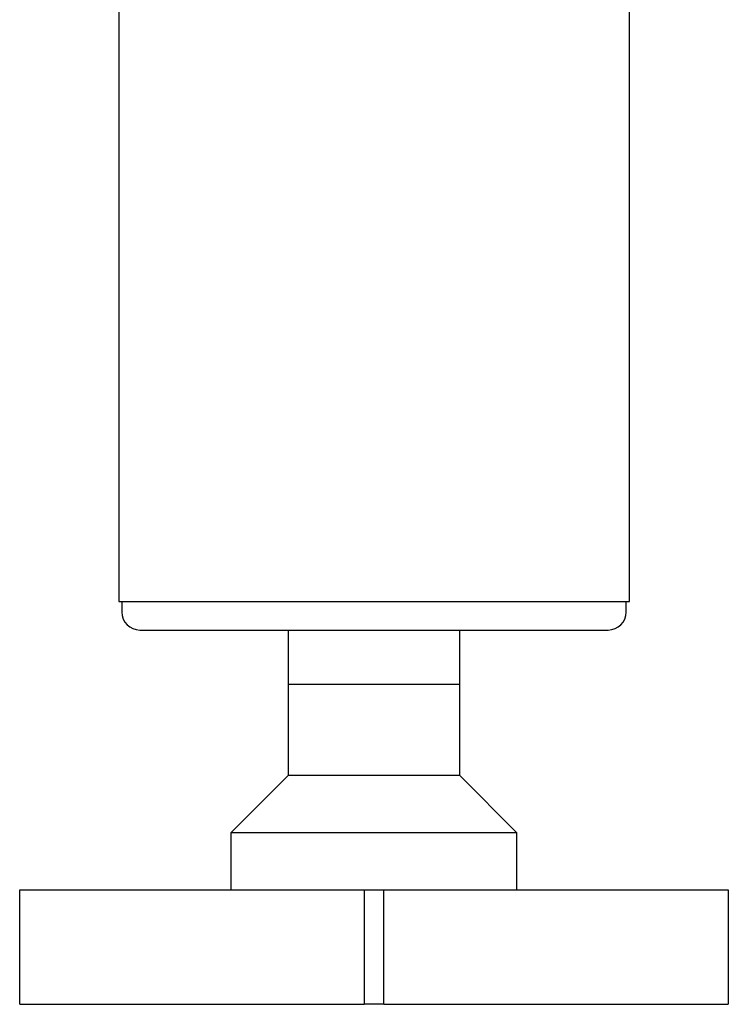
# Model space of a CAD drawing. Header units: inches. Extents: x 2.6 to 13.1, y 0.8 to 9.4.
# Tile 3 of 18: x 7.4 to 8.2, y 3.6 to 4.6. Entities that reach past the tile are written whole.
import ezdxf

# ---------------------------------------------------------------- set-up
doc = ezdxf.new("R2010")
doc.units = ezdxf.units.IN
doc.header["$MEASUREMENT"] = 0

msp = doc.modelspace()

# ---------------------------------------------------------------- linework, layer by layer
at = {"color": 7, "linetype": 'Continuous', "lineweight": 25}
for p, q in [((7.5329, 5.0727), (7.5329, 4.0102)), ((8.0909, 4.0102), (8.0909, 5.0727)), ((7.5329, 4.0102), (8.0909, 4.0102)), ((7.5363, 4.0102), (7.5363, 3.9986)), ((8.0875, 3.9986), (8.0875, 4.0102)), ((7.7181, 3.9789), (7.7181, 3.9199)), ((7.9057, 3.9199), (7.9057, 3.9789)), ((7.7181, 3.9199), (7.7181, 3.8199)), ((7.7181, 3.9199), (7.8119, 3.9199)), ((7.8119, 3.9199), (7.9057, 3.9199)), ((7.9056, 3.8199), (7.9056, 3.9199)), ((7.7181, 3.8199), (7.6556, 3.7574)), ((7.7456, 3.8199), (7.7181, 3.8199)), ((7.9056, 3.8199), (7.7456, 3.8199)), ((7.9681, 3.7574), (7.9056, 3.8199)), ((7.6556, 3.7574), (7.6556, 3.6949)), ((7.7014, 3.7574), (7.6556, 3.7574)), ((7.9681, 3.7574), (7.7014, 3.7574)), ((7.9681, 3.6949), (7.9681, 3.7574)), ((7.4248, 3.5699), (7.4248, 3.6949)), ((7.4248, 3.6949), (7.8013, 3.6949)), ((7.8013, 3.6949), (7.8225, 3.6949)), ((7.8013, 3.6949), (7.8013, 3.5699)), ((7.8225, 3.5699), (7.8225, 3.6949)), ((7.8225, 3.6949), (8.199, 3.6949)), ((8.199, 3.6949), (8.199, 3.5699)), ((7.4248, 3.5699), (7.8013, 3.5699)), ((7.8225, 3.5699), (7.8013, 3.5699)), ((7.8225, 3.5699), (8.199, 3.5699))]:
    msp.add_line(p, q, dxfattribs=at)
for centre, start, end in [((7.556, 3.9986), 180, 270), ((8.0678, 3.9986), 270, 0)]:
    msp.add_arc(centre, 0.0197, start, end, dxfattribs=at)
for points, knots in [([(7.556, 3.9789), (7.5564, 3.9789), (7.5571, 3.9789), (7.5632, 3.9789), (7.5725, 3.9789), (7.5843, 3.9789), (7.5974, 3.9789), (7.6129, 3.9789), (7.6306, 3.9789), (7.6503, 3.9789), (7.6715, 3.9789), (7.694, 3.9789), (7.7197, 3.9789), (7.7487, 3.9789), (7.7804, 3.9789), (7.8015, 3.9789), (7.8119, 3.9789)], [0, 0, 0, 0, 0.077618, 0.157655, 0.239951, 0.304266, 0.368607, 0.43429, 0.5, 0.565683, 0.631393, 0.695708, 0.760049, 0.842322, 0.922364, 1, 1, 1, 1]), ([(7.8119, 3.9789), (7.8223, 3.9789), (7.8434, 3.9789), (7.8751, 3.9789), (7.9041, 3.9789), (7.9298, 3.9789), (7.9523, 3.9789), (7.9735, 3.9789), (7.9932, 3.9789), (8.0109, 3.9789), (8.0264, 3.9789), (8.0395, 3.9789), (8.0512, 3.9789), (8.0605, 3.9789), (8.0667, 3.9789), (8.0674, 3.9789), (8.0678, 3.9789)], [0, 0, 0, 0, 0.077624, 0.157655, 0.239951, 0.304266, 0.368607, 0.43429, 0.5, 0.565683, 0.631393, 0.695708, 0.760049, 0.842322, 0.922359, 1, 1, 1, 1])]:
    msp.add_open_spline(points, degree=3, knots=knots, dxfattribs=at)

doc.saveas('drawing.dxf')
